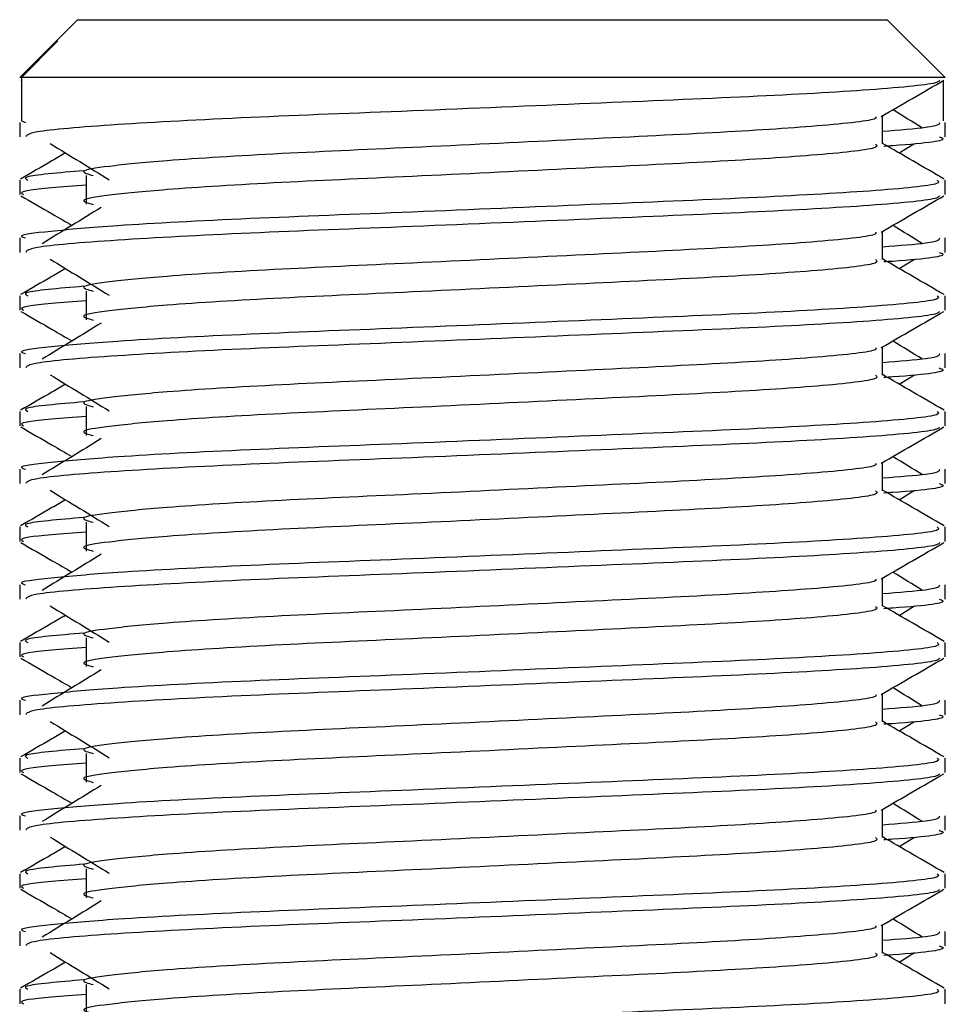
# Model space of a CAD drawing. Header units: millimetres. Extents: x 0 to 420, y 0 to 297.
# Tile 108 of 133: x 298.116 to 298.761, y 200.533 to 201.22. Entities that reach past the tile are written whole.
import ezdxf

# ---------------------------------------------------------------- set-up
doc = ezdxf.new("R2010")
doc.units = ezdxf.units.MM

msp = doc.modelspace()

# ---------------------------------------------------------------- linework, layer by layer
at = {"color": 7, "linetype": 'Continuous', "lineweight": 25}
for p, q in [((298.156, 201.22017), (298.14058, 201.20475)), ((298.156, 201.22017), (298.46292, 201.22017)), ((298.46292, 201.22017), (298.72085, 201.22017)), ((298.7612, 201.17983), (298.72085, 201.22017)), ((298.14058, 201.20475), (298.11565, 201.17983)), ((298.11687, 201.17983), (298.14235, 201.2054)), ((298.14059, 201.20475), (298.14235, 201.2054)), ((298.11687, 201.17983), (298.11565, 201.17983)), ((298.11642, 201.17794), (298.11687, 201.17768)), ((298.11687, 201.17983), (298.11687, 201.14957)), ((298.7612, 201.17983), (298.11687, 201.17983)), ((298.75999, 201.17768), (298.75999, 201.14957)), ((298.11565, 201.14848), (298.11565, 201.13842)), ((298.11687, 201.14957), (298.11969, 201.14848)), ((298.71752, 201.13342), (298.71752, 201.1531)), ((298.7612, 201.13842), (298.7612, 201.14848)), ((298.72916, 201.12711), (298.73996, 201.13372)), ((298.11565, 201.10812), (298.11565, 201.09806)), ((298.16211, 201.11145), (298.16211, 201.09128)), ((298.7612, 201.09806), (298.7612, 201.10812)), ((298.71752, 201.05273), (298.71752, 201.0724)), ((298.11565, 201.06778), (298.11565, 201.05772)), ((298.7612, 201.05772), (298.7612, 201.06778)), ((298.72916, 201.04641), (298.73996, 201.05303)), ((298.16211, 201.03076), (298.16211, 201.01059)), ((298.11565, 201.02742), (298.11565, 201.01736)), ((298.7612, 201.01736), (298.7612, 201.02742)), ((298.71752, 200.97204), (298.71752, 200.99171)), ((298.11565, 200.98709), (298.11565, 200.97703)), ((298.7612, 200.97703), (298.7612, 200.98709)), ((298.72916, 200.96572), (298.73996, 200.97234)), ((298.16211, 200.95007), (298.16211, 200.92989)), ((298.11565, 200.94673), (298.11565, 200.93667)), ((298.7612, 200.93667), (298.7612, 200.94673)), ((298.11565, 200.9064), (298.11565, 200.89634)), ((298.71752, 200.89134), (298.71752, 200.91102)), ((298.7612, 200.89634), (298.7612, 200.9064)), ((298.72916, 200.88503), (298.73996, 200.89164)), ((298.11565, 200.86604), (298.11565, 200.85598)), ((298.16211, 200.86937), (298.16211, 200.8492)), ((298.7612, 200.85598), (298.7612, 200.86604)), ((298.11565, 200.8257), (298.11565, 200.81564)), ((298.71752, 200.81065), (298.71752, 200.83033)), ((298.7612, 200.81564), (298.7612, 200.8257)), ((298.72916, 200.80433), (298.73996, 200.81095)), ((298.11565, 200.78534), (298.11565, 200.77528)), ((298.16211, 200.78868), (298.16211, 200.76851)), ((298.7612, 200.77528), (298.7612, 200.78534)), ((298.71752, 200.72996), (298.71752, 200.74963)), ((298.11565, 200.74501), (298.11565, 200.73495)), ((298.7612, 200.73495), (298.7612, 200.74501)), ((298.72916, 200.72364), (298.73996, 200.73026)), ((298.16211, 200.70799), (298.16211, 200.68781)), ((298.11565, 200.70465), (298.11565, 200.69459)), ((298.7612, 200.69459), (298.7612, 200.70465)), ((298.71752, 200.64927), (298.71752, 200.66894)), ((298.11565, 200.66432), (298.11565, 200.65426)), ((298.7612, 200.65426), (298.7612, 200.66432)), ((298.72916, 200.64295), (298.73996, 200.64956)), ((298.16211, 200.62729), (298.16211, 200.60712)), ((298.11565, 200.62396), (298.11565, 200.6139)), ((298.7612, 200.6139), (298.7612, 200.62396)), ((298.11565, 200.58362), (298.11565, 200.57356)), ((298.71752, 200.56857), (298.71752, 200.58825)), ((298.7612, 200.57356), (298.7612, 200.58362)), ((298.72916, 200.56225), (298.73996, 200.56887)), ((298.11565, 200.54326), (298.11565, 200.5332)), ((298.16211, 200.5466), (298.16211, 200.52643)), ((298.7612, 200.5332), (298.7612, 200.54326))]:
    msp.add_line(p, q, dxfattribs=at)
for points, knots in [([(298.75734, 201.17788), (298.7571, 201.17738), (298.75607, 201.1753), (298.71436, 201.17112), (298.62907, 201.16641), (298.51456, 201.16171), (298.39004, 201.15639), (298.27164, 201.15193), (298.17848, 201.14693), (298.12233, 201.14217), (298.12057, 201.13952), (298.11984, 201.13842)], [0, 0, 0, 0, 0.039912, 0.166158, 0.289058, 0.411836, 0.5381, 0.659517, 0.783982, 0.909693, 1, 1, 1, 1]), ([(298.71665, 201.15259), (298.72395, 201.15682), (298.73854, 201.16527), (298.75313, 201.17371), (298.76043, 201.17794)], [0, 0, 0, 0, 0.499936, 1, 1, 1, 1]), ([(298.74554, 201.1445), (298.73867, 201.14872), (298.73174, 201.15297), (298.7248, 201.15723), (298.72473, 201.15727)], [0, 0, 0, 0, 0.989832, 1, 1, 1, 1]), ([(298.71257, 201.15253), (298.71291, 201.15207), (298.71439, 201.15005), (298.67639, 201.14589), (298.60343, 201.1412), (298.50423, 201.1365), (298.39652, 201.13117), (298.29451, 201.12671), (298.21912, 201.12213), (298.17568, 201.11775), (298.15539, 201.11452), (298.1633, 201.11235), (298.16683, 201.11138)], [0, 0, 0, 0, 0.0351066, 0.1561349, 0.2739528, 0.3916527, 0.5126988, 0.6290926, 0.7484115, 0.8401345, 0.9287498, 1, 1, 1, 1]), ([(298.75717, 201.14848), (298.75735, 201.14727), (298.75765, 201.14523), (298.72918, 201.14302), (298.71752, 201.14211)], [0, 0, 0, 0, 0.590683, 1, 1, 1, 1]), ([(298.13689, 201.13372), (298.14377, 201.12951), (298.15753, 201.12109), (298.17126, 201.11266), (298.17812, 201.10845)], [0, 0, 0, 0, 0.500011, 1, 1, 1, 1]), ([(298.7127, 201.13336), (298.71358, 201.13258), (298.71623, 201.13024), (298.67695, 201.12573), (298.60328, 201.12102), (298.50427, 201.11632), (298.39651, 201.111), (298.29451, 201.10653), (298.21912, 201.10195), (298.17568, 201.09757), (298.1554, 201.09435), (298.1633, 201.09218), (298.16681, 201.09121)], [0, 0, 0, 0, 0.059132, 0.1771634, 0.2920638, 0.4068492, 0.5248979, 0.6384095, 0.7547738, 0.8442256, 0.9306466, 1, 1, 1, 1]), ([(298.76059, 201.10892), (298.75329, 201.11314), (298.73894, 201.12145), (298.72458, 201.12976), (298.71752, 201.13384)], [0, 0, 0, 0, 0.508368, 1, 1, 1, 1]), ([(298.75702, 201.13842), (298.7582, 201.13804), (298.76422, 201.13611), (298.74869, 201.1337), (298.72051, 201.1319), (298.71839, 201.13176)], [0, 0, 0, 0, 0.18373, 0.938556, 1, 1, 1, 1]), ([(298.14769, 201.12711), (298.14451, 201.12527), (298.13404, 201.11921), (298.12356, 201.11314), (298.11626, 201.10892)], [0, 0, 0, 0, 0.303338, 1, 1, 1, 1]), ([(298.16032, 201.11473), (298.14285, 201.11324), (298.11601, 201.11096), (298.11989, 201.10885), (298.12124, 201.10812)], [0, 0, 0, 0, 0.651043, 1, 1, 1, 1]), ([(298.75561, 201.10812), (298.75662, 201.10734), (298.75964, 201.10501), (298.71426, 201.10051), (298.62909, 201.0958), (298.51459, 201.09111), (298.38992, 201.08578), (298.27208, 201.08132), (298.18448, 201.07674), (298.13543, 201.07235), (298.113, 201.06971), (298.11843, 201.06815), (298.11969, 201.06778)], [0, 0, 0, 0, 0.0610772, 0.1845123, 0.3046768, 0.4247211, 0.5481742, 0.6668878, 0.7885815, 0.8821287, 0.9725098, 1, 1, 1, 1]), ([(298.16211, 201.10458), (298.15353, 201.10395), (298.12716, 201.10202), (298.11458, 201.09997), (298.11763, 201.09842), (298.11833, 201.09806)], [0, 0, 0, 0, 0.270543, 0.831179, 1, 1, 1, 1]), ([(298.11642, 201.09724), (298.12372, 201.09302), (298.13562, 201.08613), (298.14753, 201.07924), (298.15213, 201.07658)], [0, 0, 0, 0, 0.61317, 1, 1, 1, 1]), ([(298.75734, 201.09719), (298.7571, 201.09669), (298.75607, 201.0946), (298.71436, 201.09042), (298.62907, 201.08572), (298.51456, 201.08102), (298.39004, 201.07569), (298.27164, 201.07123), (298.17848, 201.06624), (298.12233, 201.06148), (298.12057, 201.05883), (298.11984, 201.05772)], [0, 0, 0, 0, 0.0399117, 0.1661575, 0.2890582, 0.4118359, 0.5381002, 0.6595169, 0.7839817, 0.9096926, 1, 1, 1, 1]), ([(298.71665, 201.0719), (298.72395, 201.07612), (298.73854, 201.08457), (298.75313, 201.09302), (298.76043, 201.09724)], [0, 0, 0, 0, 0.499936, 1, 1, 1, 1]), ([(298.17254, 201.08908), (298.16566, 201.08487), (298.15191, 201.07645), (298.13818, 201.06802), (298.13132, 201.06381)], [0, 0, 0, 0, 0.49999, 1, 1, 1, 1]), ([(298.71257, 201.07184), (298.71291, 201.07138), (298.71439, 201.06935), (298.67639, 201.0652), (298.60343, 201.0605), (298.50423, 201.0558), (298.39652, 201.05048), (298.29451, 201.04601), (298.21912, 201.04143), (298.17568, 201.03705), (298.15539, 201.03383), (298.1633, 201.03166), (298.16683, 201.03069)], [0, 0, 0, 0, 0.0351066, 0.1561349, 0.2739528, 0.3916527, 0.5126988, 0.6290926, 0.7484115, 0.8401345, 0.9287498, 1, 1, 1, 1]), ([(298.74554, 201.06381), (298.73867, 201.06802), (298.73174, 201.07228), (298.7248, 201.07653), (298.72473, 201.07658)], [0, 0, 0, 0, 0.9898318, 1, 1, 1, 1]), ([(298.75717, 201.06778), (298.75735, 201.06658), (298.75765, 201.06454), (298.72918, 201.06232), (298.71752, 201.06141)], [0, 0, 0, 0, 0.590683, 1, 1, 1, 1]), ([(298.75702, 201.05772), (298.7582, 201.05735), (298.76422, 201.05542), (298.74869, 201.05301), (298.72051, 201.0512), (298.71839, 201.05107)], [0, 0, 0, 0, 0.18373, 0.938556, 1, 1, 1, 1]), ([(298.13689, 201.05303), (298.14377, 201.04882), (298.15753, 201.04039), (298.17126, 201.03197), (298.17812, 201.02776)], [0, 0, 0, 0, 0.500011, 1, 1, 1, 1]), ([(298.7127, 201.05267), (298.71358, 201.05189), (298.71623, 201.04954), (298.67695, 201.04504), (298.60328, 201.04033), (298.50427, 201.03563), (298.39651, 201.0303), (298.29451, 201.02584), (298.21912, 201.02126), (298.17568, 201.01688), (298.1554, 201.01366), (298.1633, 201.01149), (298.16681, 201.01052)], [0, 0, 0, 0, 0.059132, 0.177163, 0.292064, 0.406849, 0.524898, 0.638409, 0.754774, 0.844226, 0.930647, 1, 1, 1, 1]), ([(298.76059, 201.02823), (298.75329, 201.03245), (298.73894, 201.04076), (298.72458, 201.04907), (298.71752, 201.05315)], [0, 0, 0, 0, 0.508368, 1, 1, 1, 1]), ([(298.14769, 201.04641), (298.14451, 201.04458), (298.13404, 201.03851), (298.12356, 201.03245), (298.11626, 201.02823)], [0, 0, 0, 0, 0.303338, 1, 1, 1, 1]), ([(298.16032, 201.03404), (298.14285, 201.03255), (298.11601, 201.03026), (298.11989, 201.02816), (298.12124, 201.02742)], [0, 0, 0, 0, 0.651043, 1, 1, 1, 1]), ([(298.75561, 201.02742), (298.75662, 201.02665), (298.75964, 201.02432), (298.71426, 201.01982), (298.62909, 201.01511), (298.51459, 201.01041), (298.38992, 201.00509), (298.27208, 201.00062), (298.18448, 200.99605), (298.13543, 200.99166), (298.113, 200.98902), (298.11843, 200.98745), (298.11969, 200.98709)], [0, 0, 0, 0, 0.0610772, 0.1845123, 0.3046768, 0.4247211, 0.5481742, 0.6668878, 0.7885815, 0.8821287, 0.9725098, 1, 1, 1, 1]), ([(298.16211, 201.02388), (298.15353, 201.02325), (298.12716, 201.02133), (298.11458, 201.01928), (298.11763, 201.01772), (298.11833, 201.01736)], [0, 0, 0, 0, 0.270543, 0.831179, 1, 1, 1, 1]), ([(298.11642, 201.01655), (298.12372, 201.01233), (298.13562, 201.00544), (298.14753, 200.99855), (298.15213, 200.99588)], [0, 0, 0, 0, 0.61317, 1, 1, 1, 1]), ([(298.75734, 201.0165), (298.7571, 201.016), (298.75607, 201.01391), (298.71436, 201.00973), (298.62907, 201.00502), (298.51456, 201.00033), (298.39004, 200.995), (298.27164, 200.99054), (298.17848, 200.98555), (298.12233, 200.98078), (298.12057, 200.97814), (298.11984, 200.97703)], [0, 0, 0, 0, 0.0399117, 0.1661575, 0.2890582, 0.4118359, 0.5381002, 0.6595169, 0.7839817, 0.9096926, 1, 1, 1, 1]), ([(298.71665, 200.99121), (298.72395, 200.99543), (298.73854, 201.00388), (298.75313, 201.01233), (298.76043, 201.01655)], [0, 0, 0, 0, 0.499936, 1, 1, 1, 1]), ([(298.17254, 201.00839), (298.16566, 201.00418), (298.15191, 200.99575), (298.13818, 200.98733), (298.13132, 200.98312)], [0, 0, 0, 0, 0.49999, 1, 1, 1, 1]), ([(298.74554, 200.98312), (298.73867, 200.98733), (298.73174, 200.99158), (298.7248, 200.99584), (298.72473, 200.99588)], [0, 0, 0, 0, 0.989832, 1, 1, 1, 1]), ([(298.71257, 200.99114), (298.71291, 200.99069), (298.71439, 200.98866), (298.67639, 200.98451), (298.60343, 200.97981), (298.50423, 200.97511), (298.39652, 200.96978), (298.29451, 200.96532), (298.21912, 200.96074), (298.17568, 200.95636), (298.15539, 200.95314), (298.1633, 200.95096), (298.16683, 200.94999)], [0, 0, 0, 0, 0.035107, 0.156135, 0.273953, 0.391653, 0.512699, 0.629093, 0.748412, 0.840135, 0.92875, 1, 1, 1, 1]), ([(298.75717, 200.98709), (298.75735, 200.98588), (298.75765, 200.98385), (298.72918, 200.98163), (298.71752, 200.98072)], [0, 0, 0, 0, 0.590683, 1, 1, 1, 1]), ([(298.75702, 200.97703), (298.7582, 200.97665), (298.76422, 200.97472), (298.74869, 200.97231), (298.72051, 200.97051), (298.71839, 200.97037)], [0, 0, 0, 0, 0.18373, 0.938556, 1, 1, 1, 1]), ([(298.13689, 200.97234), (298.14377, 200.96812), (298.15753, 200.9597), (298.17126, 200.95127), (298.17812, 200.94706)], [0, 0, 0, 0, 0.500011, 1, 1, 1, 1]), ([(298.7127, 200.97198), (298.71358, 200.97119), (298.71623, 200.96885), (298.67695, 200.96434), (298.60328, 200.95963), (298.50427, 200.95494), (298.39651, 200.94961), (298.29451, 200.94515), (298.21912, 200.94057), (298.17568, 200.93619), (298.1554, 200.93297), (298.1633, 200.93079), (298.16681, 200.92982)], [0, 0, 0, 0, 0.059132, 0.177163, 0.292064, 0.406849, 0.524898, 0.638409, 0.754774, 0.844226, 0.930647, 1, 1, 1, 1]), ([(298.76059, 200.94754), (298.75329, 200.95176), (298.73894, 200.96006), (298.72458, 200.96837), (298.71752, 200.97246)], [0, 0, 0, 0, 0.508368, 1, 1, 1, 1]), ([(298.14769, 200.96572), (298.14451, 200.96388), (298.13404, 200.95782), (298.12356, 200.95176), (298.11626, 200.94754)], [0, 0, 0, 0, 0.303338, 1, 1, 1, 1]), ([(298.16032, 200.95334), (298.14285, 200.95186), (298.11601, 200.94957), (298.11989, 200.94747), (298.12124, 200.94673)], [0, 0, 0, 0, 0.651043, 1, 1, 1, 1]), ([(298.75561, 200.94673), (298.75662, 200.94596), (298.75964, 200.94362), (298.71426, 200.93913), (298.62909, 200.93442), (298.51459, 200.92972), (298.38992, 200.92439), (298.27208, 200.91993), (298.18448, 200.91535), (298.13543, 200.91097), (298.113, 200.90833), (298.11843, 200.90676), (298.11969, 200.9064)], [0, 0, 0, 0, 0.061077, 0.184512, 0.304677, 0.424721, 0.548174, 0.666888, 0.788581, 0.882129, 0.97251, 1, 1, 1, 1]), ([(298.16211, 200.94319), (298.15353, 200.94256), (298.12716, 200.94063), (298.11458, 200.93859), (298.11763, 200.93703), (298.11833, 200.93667)], [0, 0, 0, 0, 0.270543, 0.831179, 1, 1, 1, 1]), ([(298.11642, 200.93586), (298.12372, 200.93163), (298.13562, 200.92475), (298.14753, 200.91785), (298.15213, 200.91519)], [0, 0, 0, 0, 0.61317, 1, 1, 1, 1]), ([(298.75734, 200.9358), (298.7571, 200.9353), (298.75607, 200.93322), (298.71436, 200.92904), (298.62907, 200.92433), (298.51456, 200.91963), (298.39004, 200.91431), (298.27164, 200.90985), (298.17848, 200.90485), (298.12233, 200.90009), (298.12057, 200.89744), (298.11984, 200.89634)], [0, 0, 0, 0, 0.0399117, 0.1661575, 0.2890582, 0.4118359, 0.5381002, 0.6595169, 0.7839817, 0.9096926, 1, 1, 1, 1]), ([(298.71665, 200.91051), (298.72395, 200.91474), (298.73854, 200.92319), (298.75313, 200.93163), (298.76043, 200.93586)], [0, 0, 0, 0, 0.499936, 1, 1, 1, 1]), ([(298.17254, 200.92769), (298.16566, 200.92348), (298.15191, 200.91506), (298.13818, 200.90664), (298.13132, 200.90242)], [0, 0, 0, 0, 0.49999, 1, 1, 1, 1]), ([(298.74554, 200.90242), (298.73867, 200.90664), (298.73174, 200.91089), (298.7248, 200.91515), (298.72473, 200.91519)], [0, 0, 0, 0, 0.989832, 1, 1, 1, 1]), ([(298.71257, 200.91045), (298.71291, 200.90999), (298.71439, 200.90797), (298.67639, 200.90381), (298.60343, 200.89912), (298.50423, 200.89442), (298.39652, 200.88909), (298.29451, 200.88463), (298.21912, 200.88005), (298.17568, 200.87567), (298.15539, 200.87244), (298.1633, 200.87027), (298.16683, 200.8693)], [0, 0, 0, 0, 0.035107, 0.156135, 0.273953, 0.391653, 0.512699, 0.629093, 0.748412, 0.840135, 0.92875, 1, 1, 1, 1]), ([(298.75717, 200.9064), (298.75735, 200.90519), (298.75765, 200.90315), (298.72918, 200.90094), (298.71752, 200.90003)], [0, 0, 0, 0, 0.590683, 1, 1, 1, 1]), ([(298.75702, 200.89634), (298.7582, 200.89596), (298.76422, 200.89403), (298.74869, 200.89162), (298.72051, 200.88982), (298.71839, 200.88968)], [0, 0, 0, 0, 0.18373, 0.938556, 1, 1, 1, 1]), ([(298.13689, 200.89164), (298.14377, 200.88743), (298.15753, 200.87901), (298.17126, 200.87058), (298.17812, 200.86637)], [0, 0, 0, 0, 0.500011, 1, 1, 1, 1]), ([(298.7127, 200.89128), (298.71358, 200.8905), (298.71623, 200.88816), (298.67695, 200.88365), (298.60328, 200.87894), (298.50427, 200.87424), (298.39651, 200.86892), (298.29451, 200.86445), (298.21912, 200.85987), (298.17568, 200.85549), (298.1554, 200.85227), (298.1633, 200.8501), (298.16681, 200.84913)], [0, 0, 0, 0, 0.059132, 0.1771634, 0.2920638, 0.4068492, 0.5248979, 0.6384095, 0.7547738, 0.8442256, 0.9306466, 1, 1, 1, 1]), ([(298.76059, 200.86684), (298.75329, 200.87106), (298.73894, 200.87937), (298.72458, 200.88768), (298.71752, 200.89176)], [0, 0, 0, 0, 0.5083681, 1, 1, 1, 1]), ([(298.14769, 200.88503), (298.14451, 200.88319), (298.13404, 200.87713), (298.12356, 200.87106), (298.11626, 200.86684)], [0, 0, 0, 0, 0.303338, 1, 1, 1, 1]), ([(298.16032, 200.87265), (298.14285, 200.87116), (298.11601, 200.86888), (298.11989, 200.86677), (298.12124, 200.86604)], [0, 0, 0, 0, 0.651043, 1, 1, 1, 1]), ([(298.75561, 200.86604), (298.75662, 200.86526), (298.75964, 200.86293), (298.71426, 200.85843), (298.62909, 200.85372), (298.51459, 200.84903), (298.38992, 200.8437), (298.27208, 200.83924), (298.18448, 200.83466), (298.13543, 200.83027), (298.113, 200.82763), (298.11843, 200.82607), (298.11969, 200.8257)], [0, 0, 0, 0, 0.061077, 0.184512, 0.304677, 0.424721, 0.548174, 0.666888, 0.788581, 0.882129, 0.97251, 1, 1, 1, 1]), ([(298.16211, 200.8625), (298.15353, 200.86187), (298.12716, 200.85994), (298.11458, 200.85789), (298.11763, 200.85634), (298.11833, 200.85598)], [0, 0, 0, 0, 0.270543, 0.831179, 1, 1, 1, 1]), ([(298.11642, 200.85516), (298.12372, 200.85094), (298.13562, 200.84405), (298.14753, 200.83716), (298.15213, 200.8345)], [0, 0, 0, 0, 0.61317, 1, 1, 1, 1]), ([(298.75734, 200.85511), (298.7571, 200.85461), (298.75607, 200.85253), (298.71436, 200.84834), (298.62907, 200.84364), (298.51456, 200.83894), (298.39004, 200.83361), (298.27164, 200.82915), (298.17848, 200.82416), (298.12233, 200.8194), (298.12057, 200.81675), (298.11984, 200.81564)], [0, 0, 0, 0, 0.039912, 0.166158, 0.289058, 0.411836, 0.5381, 0.659517, 0.783982, 0.909693, 1, 1, 1, 1]), ([(298.71665, 200.82982), (298.72395, 200.83404), (298.73854, 200.84249), (298.75313, 200.85094), (298.76043, 200.85516)], [0, 0, 0, 0, 0.499936, 1, 1, 1, 1]), ([(298.17254, 200.847), (298.16566, 200.84279), (298.15191, 200.83437), (298.13818, 200.82594), (298.13132, 200.82173)], [0, 0, 0, 0, 0.49999, 1, 1, 1, 1]), ([(298.74554, 200.82173), (298.73867, 200.82594), (298.73174, 200.8302), (298.7248, 200.83445), (298.72473, 200.8345)], [0, 0, 0, 0, 0.9898318, 1, 1, 1, 1]), ([(298.71257, 200.82976), (298.71291, 200.8293), (298.71439, 200.82727), (298.67639, 200.82312), (298.60343, 200.81842), (298.50423, 200.81372), (298.39652, 200.8084), (298.29451, 200.80393), (298.21912, 200.79935), (298.17568, 200.79497), (298.15539, 200.79175), (298.1633, 200.78958), (298.16683, 200.78861)], [0, 0, 0, 0, 0.035107, 0.156135, 0.273953, 0.391653, 0.512699, 0.629093, 0.748412, 0.840135, 0.92875, 1, 1, 1, 1]), ([(298.75717, 200.8257), (298.75735, 200.8245), (298.75765, 200.82246), (298.72918, 200.82024), (298.71752, 200.81933)], [0, 0, 0, 0, 0.590683, 1, 1, 1, 1]), ([(298.13689, 200.81095), (298.14377, 200.80674), (298.15753, 200.79831), (298.17126, 200.78989), (298.17812, 200.78568)], [0, 0, 0, 0, 0.500011, 1, 1, 1, 1]), ([(298.7127, 200.81059), (298.71358, 200.80981), (298.71623, 200.80746), (298.67695, 200.80296), (298.60328, 200.79825), (298.50427, 200.79355), (298.39651, 200.78822), (298.29451, 200.78376), (298.21912, 200.77918), (298.17568, 200.7748), (298.1554, 200.77158), (298.1633, 200.76941), (298.16681, 200.76844)], [0, 0, 0, 0, 0.059132, 0.177163, 0.292064, 0.406849, 0.524898, 0.638409, 0.754774, 0.844226, 0.930647, 1, 1, 1, 1]), ([(298.76059, 200.78615), (298.75329, 200.79037), (298.73894, 200.79868), (298.72458, 200.80699), (298.71752, 200.81107)], [0, 0, 0, 0, 0.508368, 1, 1, 1, 1]), ([(298.75702, 200.81564), (298.7582, 200.81527), (298.76422, 200.81334), (298.74869, 200.81093), (298.72051, 200.80912), (298.71839, 200.80899)], [0, 0, 0, 0, 0.18373, 0.938556, 1, 1, 1, 1]), ([(298.14769, 200.80433), (298.14451, 200.8025), (298.13404, 200.79643), (298.12356, 200.79037), (298.11626, 200.78615)], [0, 0, 0, 0, 0.303338, 1, 1, 1, 1]), ([(298.16032, 200.79196), (298.14285, 200.79047), (298.11601, 200.78819), (298.11989, 200.78608), (298.12124, 200.78534)], [0, 0, 0, 0, 0.651043, 1, 1, 1, 1]), ([(298.75561, 200.78534), (298.75662, 200.78457), (298.75964, 200.78224), (298.71426, 200.77774), (298.62909, 200.77303), (298.51459, 200.76834), (298.38992, 200.76301), (298.27208, 200.75854), (298.18448, 200.75397), (298.13543, 200.74958), (298.113, 200.74694), (298.11843, 200.74537), (298.11969, 200.74501)], [0, 0, 0, 0, 0.061077, 0.184512, 0.304677, 0.424721, 0.548174, 0.666888, 0.788581, 0.882129, 0.97251, 1, 1, 1, 1]), ([(298.16211, 200.7818), (298.15353, 200.78118), (298.12716, 200.77925), (298.11458, 200.7772), (298.11763, 200.77564), (298.11833, 200.77528)], [0, 0, 0, 0, 0.270543, 0.831179, 1, 1, 1, 1]), ([(298.11642, 200.77447), (298.12372, 200.77025), (298.13562, 200.76336), (298.14753, 200.75647), (298.15213, 200.7538)], [0, 0, 0, 0, 0.61317, 1, 1, 1, 1]), ([(298.75734, 200.77442), (298.7571, 200.77392), (298.75607, 200.77183), (298.71436, 200.76765), (298.62907, 200.76294), (298.51456, 200.75825), (298.39004, 200.75292), (298.27164, 200.74846), (298.17848, 200.74347), (298.12233, 200.7387), (298.12057, 200.73606), (298.11984, 200.73495)], [0, 0, 0, 0, 0.039912, 0.166158, 0.289058, 0.411836, 0.5381, 0.659517, 0.783982, 0.909693, 1, 1, 1, 1]), ([(298.71665, 200.74913), (298.72395, 200.75335), (298.73854, 200.7618), (298.75313, 200.77025), (298.76043, 200.77447)], [0, 0, 0, 0, 0.499936, 1, 1, 1, 1]), ([(298.17254, 200.76631), (298.16566, 200.7621), (298.15191, 200.75367), (298.13818, 200.74525), (298.13132, 200.74104)], [0, 0, 0, 0, 0.49999, 1, 1, 1, 1]), ([(298.71257, 200.74906), (298.71291, 200.74861), (298.71439, 200.74658), (298.67639, 200.74243), (298.60343, 200.73773), (298.50423, 200.73303), (298.39652, 200.72771), (298.29451, 200.72324), (298.21912, 200.71866), (298.17568, 200.71428), (298.15539, 200.71106), (298.1633, 200.70888), (298.16683, 200.70791)], [0, 0, 0, 0, 0.035107, 0.156135, 0.273953, 0.391653, 0.512699, 0.629093, 0.748412, 0.840135, 0.92875, 1, 1, 1, 1]), ([(298.74554, 200.74104), (298.73867, 200.74525), (298.73174, 200.7495), (298.7248, 200.75376), (298.72473, 200.7538)], [0, 0, 0, 0, 0.989832, 1, 1, 1, 1]), ([(298.75717, 200.74501), (298.75735, 200.7438), (298.75765, 200.74177), (298.72918, 200.73955), (298.71752, 200.73864)], [0, 0, 0, 0, 0.590683, 1, 1, 1, 1]), ([(298.75702, 200.73495), (298.7582, 200.73457), (298.76422, 200.73264), (298.74869, 200.73023), (298.72051, 200.72843), (298.71839, 200.72829)], [0, 0, 0, 0, 0.18373, 0.938556, 1, 1, 1, 1]), ([(298.13689, 200.73026), (298.14377, 200.72604), (298.15753, 200.71762), (298.17126, 200.70919), (298.17812, 200.70498)], [0, 0, 0, 0, 0.500011, 1, 1, 1, 1]), ([(298.7127, 200.7299), (298.71358, 200.72911), (298.71623, 200.72677), (298.67695, 200.72226), (298.60328, 200.71755), (298.50427, 200.71286), (298.39651, 200.70753), (298.29451, 200.70307), (298.21912, 200.69849), (298.17568, 200.69411), (298.1554, 200.69089), (298.1633, 200.68871), (298.16681, 200.68774)], [0, 0, 0, 0, 0.059132, 0.177163, 0.292064, 0.406849, 0.524898, 0.638409, 0.754774, 0.844226, 0.930647, 1, 1, 1, 1]), ([(298.76059, 200.70546), (298.75329, 200.70968), (298.73894, 200.71798), (298.72458, 200.72629), (298.71752, 200.73038)], [0, 0, 0, 0, 0.508368, 1, 1, 1, 1]), ([(298.14769, 200.72364), (298.14451, 200.7218), (298.13404, 200.71574), (298.12356, 200.70968), (298.11626, 200.70546)], [0, 0, 0, 0, 0.303338, 1, 1, 1, 1]), ([(298.16032, 200.71126), (298.14285, 200.70978), (298.11601, 200.70749), (298.11989, 200.70539), (298.12124, 200.70465)], [0, 0, 0, 0, 0.651043, 1, 1, 1, 1]), ([(298.75561, 200.70465), (298.75662, 200.70388), (298.75964, 200.70154), (298.71426, 200.69705), (298.62909, 200.69234), (298.51459, 200.68764), (298.38992, 200.68231), (298.27208, 200.67785), (298.18448, 200.67327), (298.13543, 200.66889), (298.113, 200.66625), (298.11843, 200.66468), (298.11969, 200.66432)], [0, 0, 0, 0, 0.061077, 0.184512, 0.304677, 0.424721, 0.548174, 0.666888, 0.788581, 0.882129, 0.97251, 1, 1, 1, 1]), ([(298.16211, 200.70111), (298.15353, 200.70048), (298.12716, 200.69855), (298.11458, 200.69651), (298.11763, 200.69495), (298.11833, 200.69459)], [0, 0, 0, 0, 0.270543, 0.831179, 1, 1, 1, 1]), ([(298.11642, 200.69378), (298.12372, 200.68955), (298.13562, 200.68267), (298.14753, 200.67577), (298.15213, 200.67311)], [0, 0, 0, 0, 0.61317, 1, 1, 1, 1]), ([(298.75734, 200.69372), (298.7571, 200.69322), (298.75607, 200.69114), (298.71436, 200.68696), (298.62907, 200.68225), (298.51456, 200.67756), (298.39004, 200.67223), (298.27164, 200.66777), (298.17848, 200.66277), (298.12233, 200.65801), (298.12057, 200.65536), (298.11984, 200.65426)], [0, 0, 0, 0, 0.0399117, 0.1661575, 0.2890582, 0.4118359, 0.5381002, 0.6595169, 0.7839817, 0.9096926, 1, 1, 1, 1]), ([(298.71665, 200.66843), (298.72395, 200.67266), (298.73854, 200.68111), (298.75313, 200.68955), (298.76043, 200.69378)], [0, 0, 0, 0, 0.499936, 1, 1, 1, 1]), ([(298.17254, 200.68561), (298.16566, 200.6814), (298.15191, 200.67298), (298.13818, 200.66456), (298.13132, 200.66034)], [0, 0, 0, 0, 0.49999, 1, 1, 1, 1]), ([(298.74554, 200.66034), (298.73867, 200.66456), (298.73174, 200.66881), (298.7248, 200.67307), (298.72473, 200.67311)], [0, 0, 0, 0, 0.989832, 1, 1, 1, 1]), ([(298.71257, 200.66837), (298.71291, 200.66791), (298.71439, 200.66589), (298.67639, 200.66173), (298.60343, 200.65704), (298.50423, 200.65234), (298.39652, 200.64701), (298.29451, 200.64255), (298.21912, 200.63797), (298.17568, 200.63359), (298.15539, 200.63036), (298.1633, 200.62819), (298.16683, 200.62722)], [0, 0, 0, 0, 0.035107, 0.156135, 0.273953, 0.391653, 0.512699, 0.629093, 0.748412, 0.840135, 0.92875, 1, 1, 1, 1]), ([(298.75717, 200.66432), (298.75735, 200.66311), (298.75765, 200.66107), (298.72918, 200.65886), (298.71752, 200.65795)], [0, 0, 0, 0, 0.590683, 1, 1, 1, 1]), ([(298.75702, 200.65426), (298.7582, 200.65388), (298.76422, 200.65195), (298.74869, 200.64954), (298.72051, 200.64774), (298.71839, 200.6476)], [0, 0, 0, 0, 0.18373, 0.938556, 1, 1, 1, 1]), ([(298.13689, 200.64956), (298.14377, 200.64535), (298.15753, 200.63693), (298.17126, 200.6285), (298.17812, 200.62429)], [0, 0, 0, 0, 0.500011, 1, 1, 1, 1]), ([(298.7127, 200.6492), (298.71358, 200.64842), (298.71623, 200.64608), (298.67695, 200.64157), (298.60328, 200.63686), (298.50427, 200.63217), (298.39651, 200.62684), (298.29451, 200.62237), (298.21912, 200.61779), (298.17568, 200.61341), (298.1554, 200.61019), (298.1633, 200.60802), (298.16681, 200.60705)], [0, 0, 0, 0, 0.059132, 0.1771634, 0.2920638, 0.4068492, 0.5248979, 0.6384095, 0.7547738, 0.8442256, 0.9306466, 1, 1, 1, 1]), ([(298.76059, 200.62476), (298.75329, 200.62898), (298.73894, 200.63729), (298.72458, 200.6456), (298.71752, 200.64968)], [0, 0, 0, 0, 0.508368, 1, 1, 1, 1]), ([(298.14769, 200.64295), (298.14451, 200.64111), (298.13404, 200.63505), (298.12356, 200.62898), (298.11626, 200.62476)], [0, 0, 0, 0, 0.303338, 1, 1, 1, 1]), ([(298.16032, 200.63057), (298.14285, 200.62908), (298.11601, 200.6268), (298.11989, 200.62469), (298.12124, 200.62396)], [0, 0, 0, 0, 0.651043, 1, 1, 1, 1]), ([(298.75561, 200.62396), (298.75662, 200.62318), (298.75964, 200.62085), (298.71426, 200.61635), (298.62909, 200.61164), (298.51459, 200.60695), (298.38992, 200.60162), (298.27208, 200.59716), (298.18448, 200.59258), (298.13543, 200.58819), (298.113, 200.58555), (298.11843, 200.58399), (298.11969, 200.58362)], [0, 0, 0, 0, 0.061077, 0.184512, 0.304677, 0.424721, 0.548174, 0.666888, 0.788581, 0.882129, 0.97251, 1, 1, 1, 1]), ([(298.16211, 200.62042), (298.15353, 200.61979), (298.12716, 200.61786), (298.11458, 200.61581), (298.11763, 200.61426), (298.11833, 200.6139)], [0, 0, 0, 0, 0.270543, 0.831179, 1, 1, 1, 1]), ([(298.11642, 200.61308), (298.12372, 200.60886), (298.13562, 200.60197), (298.14753, 200.59508), (298.15213, 200.59242)], [0, 0, 0, 0, 0.61317, 1, 1, 1, 1]), ([(298.75734, 200.61303), (298.7571, 200.61253), (298.75607, 200.61045), (298.71436, 200.60626), (298.62907, 200.60156), (298.51456, 200.59686), (298.39004, 200.59153), (298.27164, 200.58707), (298.17848, 200.58208), (298.12233, 200.57732), (298.12057, 200.57467), (298.11984, 200.57356)], [0, 0, 0, 0, 0.039912, 0.166158, 0.289058, 0.411836, 0.5381, 0.659517, 0.783982, 0.909693, 1, 1, 1, 1]), ([(298.71665, 200.58774), (298.72395, 200.59196), (298.73854, 200.60041), (298.75313, 200.60886), (298.76043, 200.61308)], [0, 0, 0, 0, 0.499936, 1, 1, 1, 1]), ([(298.17254, 200.60492), (298.16566, 200.60071), (298.15191, 200.59229), (298.13818, 200.58386), (298.13132, 200.57965)], [0, 0, 0, 0, 0.49999, 1, 1, 1, 1]), ([(298.74554, 200.57965), (298.73867, 200.58386), (298.73174, 200.58812), (298.7248, 200.59237), (298.72473, 200.59242)], [0, 0, 0, 0, 0.9898318, 1, 1, 1, 1]), ([(298.71257, 200.58768), (298.71291, 200.58722), (298.71439, 200.58519), (298.67639, 200.58104), (298.60343, 200.57634), (298.50423, 200.57164), (298.39652, 200.56632), (298.29451, 200.56185), (298.21912, 200.55727), (298.17568, 200.55289), (298.15539, 200.54967), (298.1633, 200.5475), (298.16683, 200.54653)], [0, 0, 0, 0, 0.035107, 0.156135, 0.273953, 0.391653, 0.512699, 0.629093, 0.748412, 0.840135, 0.92875, 1, 1, 1, 1]), ([(298.75717, 200.58362), (298.75735, 200.58242), (298.75765, 200.58038), (298.72918, 200.57816), (298.71752, 200.57725)], [0, 0, 0, 0, 0.590683, 1, 1, 1, 1]), ([(298.75702, 200.57356), (298.7582, 200.57319), (298.76422, 200.57126), (298.74869, 200.56885), (298.72051, 200.56704), (298.71839, 200.56691)], [0, 0, 0, 0, 0.18373, 0.938556, 1, 1, 1, 1]), ([(298.13689, 200.56887), (298.14377, 200.56466), (298.15753, 200.55623), (298.17126, 200.54781), (298.17812, 200.5436)], [0, 0, 0, 0, 0.500011, 1, 1, 1, 1]), ([(298.7127, 200.56851), (298.71358, 200.56773), (298.71623, 200.56538), (298.67695, 200.56088), (298.60328, 200.55617), (298.50427, 200.55147), (298.39651, 200.54615), (298.29451, 200.54168), (298.21912, 200.5371), (298.17568, 200.53272), (298.1554, 200.5295), (298.1633, 200.52733), (298.16681, 200.52636)], [0, 0, 0, 0, 0.059132, 0.177163, 0.292064, 0.406849, 0.524898, 0.638409, 0.754774, 0.844226, 0.930647, 1, 1, 1, 1]), ([(298.76059, 200.54407), (298.75329, 200.54829), (298.73894, 200.5566), (298.72458, 200.56491), (298.71752, 200.56899)], [0, 0, 0, 0, 0.508368, 1, 1, 1, 1]), ([(298.14769, 200.56225), (298.14451, 200.56042), (298.13404, 200.55435), (298.12356, 200.54829), (298.11626, 200.54407)], [0, 0, 0, 0, 0.303338, 1, 1, 1, 1]), ([(298.16032, 200.54988), (298.14285, 200.54839), (298.11601, 200.54611), (298.11989, 200.544), (298.12124, 200.54326)], [0, 0, 0, 0, 0.651043, 1, 1, 1, 1]), ([(298.75561, 200.54326), (298.75662, 200.54249), (298.75964, 200.54016), (298.71426, 200.53566), (298.62909, 200.53095), (298.51459, 200.52626), (298.38992, 200.52093), (298.27208, 200.51646), (298.18448, 200.51189), (298.13543, 200.5075), (298.113, 200.50486), (298.11843, 200.50329), (298.11969, 200.50293)], [0, 0, 0, 0, 0.061077, 0.184512, 0.304677, 0.424721, 0.548174, 0.666888, 0.788581, 0.882129, 0.97251, 1, 1, 1, 1]), ([(298.16211, 200.53972), (298.15353, 200.5391), (298.12716, 200.53717), (298.11458, 200.53512), (298.11763, 200.53356), (298.11833, 200.5332)], [0, 0, 0, 0, 0.270543, 0.831179, 1, 1, 1, 1])]:
    msp.add_open_spline(points, degree=3, knots=knots, dxfattribs=at)

doc.saveas('drawing.dxf')
